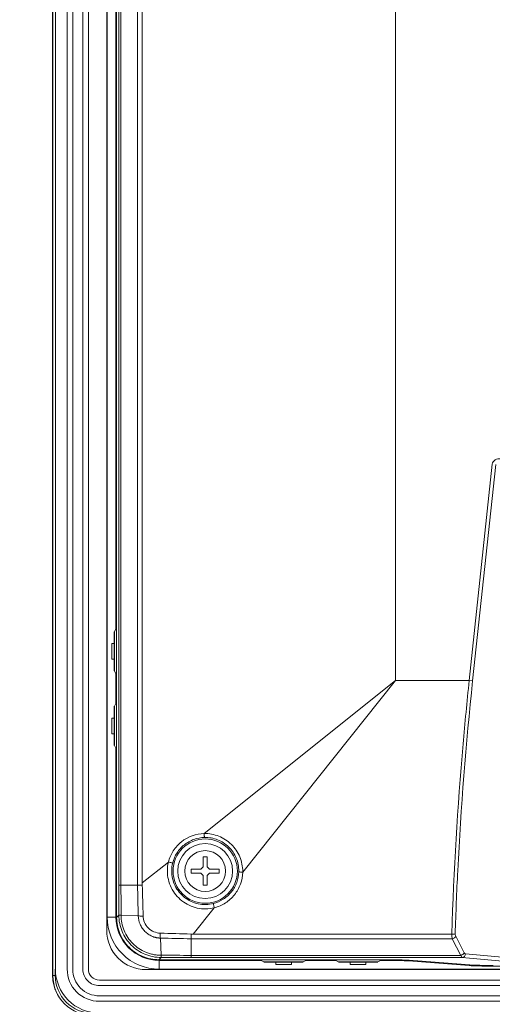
# Model space of a CAD drawing. Header units: centimetres. Extents: x -21 to 21, y -29.7 to 29.7.
# Tile 18 of 75: x -6.9 to -3.9, y -9.2 to -2.9. Entities that reach past the tile are written whole.
import ezdxf

# ---------------------------------------------------------------- set-up
doc = ezdxf.new("R2010")
doc.units = ezdxf.units.CM
doc.header["$MEASUREMENT"] = 0
doc.layers.add('06___PRT_ALL_SURFS', color=7, linetype='Continuous')

msp = doc.modelspace()

# ---------------------------------------------------------------- linework, layer by layer
at = {"layer": '06___PRT_ALL_SURFS', "color": 8, "lineweight": 5}
msp.add_open_spline([(-21.0058, -29.70447), (-21.0058, -29.70447), (20.9942, -29.70447), (20.9942, -29.70447), (20.9942, -29.70447), (20.9942, 29.69554), (20.9942, 29.69554), (20.9942, 29.69554), (-21.0058, 29.69554), (-21.0058, 29.69554), (-21.0058, 29.69554), (-21.0058, -29.70447), (-21.0058, -29.70447)], degree=3, knots=[0, 0, 0, 0, 0.25, 0.25, 0.25, 0.5, 0.5, 0.5, 0.75, 0.75, 0.75, 1, 1, 1, 1], dxfattribs=at)
at = {"layer": '06___PRT_ALL_SURFS', "lineweight": 5}
for points in [[(-6.70985, -9.00482), (-6.70985, -9.00482), (-6.70985, 1.12366), (-6.70985, 1.12366)], [(-6.7076, -9.00657), (-6.7076, -9.00657), (-6.7076, 1.12543), (-6.7076, 1.12543)], [(-6.6916, 1.08442), (-6.6916, 1.08442), (-6.6916, -8.96558), (-6.6916, -8.96558)], [(-6.6166, 1.08442), (-6.6166, 1.08442), (-6.6166, -8.96558), (-6.6166, -8.96558)], [(-6.5816, -8.96558), (-6.5816, -8.96558), (-6.5816, 1.08442), (-6.5816, 1.08442)], [(-6.5166, 1.08442), (-6.5166, 1.08442), (-6.5166, -8.96558), (-6.5166, -8.96558)], [(-6.4816, -8.96558), (-6.4816, -8.96558), (-6.4816, 1.08442), (-6.4816, 1.08442)], [(-6.36474, -8.71877), (-6.36474, -8.71877), (-6.36474, 0.83761), (-6.36474, 0.83761)], [(-6.3616, 0.75308), (-6.3616, 0.75308), (-6.3616, -8.63424), (-6.3616, -8.63424)], [(-6.30137, -8.6357), (-6.30137, -8.6357), (-6.30137, 0.75454), (-6.30137, 0.75454)], [(-6.28692, -8.43075), (-6.28692, -8.43075), (-6.28692, 0.54959), (-6.28692, 0.54959)], [(-6.27364, 0.54957), (-6.27364, 0.54957), (-6.27364, -8.43074), (-6.27364, -8.43074)], [(-6.16822, -8.43074), (-6.16822, -8.43074), (-6.16822, 0.54957), (-6.16822, 0.54957)], [(-6.13792, 0.53529), (-6.13792, 0.53529), (-6.13792, -8.41645), (-6.13792, -8.41645)], [(-4.52294, -0.75425), (-4.52294, -0.75425), (-4.52294, -7.12692), (-4.52294, -7.12692)], [(-6.30553, -1.08336), (-6.30553, -1.08336), (-6.30553, -6.7978), (-6.30553, -6.7978)], [(-3.9055, -5.74812), (-3.9055, -5.74812), (-4.05273, -7.12692), (-4.05273, -7.12692)], [(-3.88397, -5.75042), (-3.88397, -5.75042), (-4.03123, -7.12921), (-4.03123, -7.12921)], [(-6.31784, -7.06558), (-6.31784, -7.06558), (-6.31784, -6.81558), (-6.31784, -6.81558)], [(-6.31579, -6.81558), (-6.31579, -6.81558), (-6.30553, -6.7978), (-6.30553, -6.7978)], [(-6.31579, -7.06558), (-6.31579, -7.06558), (-6.31579, -6.81558), (-6.31579, -6.81558)], [(-6.33225, -6.99058), (-6.33225, -6.99058), (-6.33225, -6.89058), (-6.33225, -6.89058)], [(-6.33225, -6.89058), (-6.33225, -6.89058), (-6.31784, -6.89058), (-6.31784, -6.89058)], [(-6.31784, -6.99058), (-6.31784, -6.99058), (-6.33225, -6.99058), (-6.33225, -6.99058)], [(-6.30553, -7.08336), (-6.30553, -7.08336), (-6.31579, -7.06558), (-6.31579, -7.06558)], [(-6.30553, -7.08336), (-6.30553, -7.08336), (-6.30553, -7.2728), (-6.30553, -7.2728)], [(-4.52294, -7.12692), (-4.52294, -7.12692), (-5.74333, -8.10135), (-5.74333, -8.10135)], [(-5.49737, -8.34731), (-5.49737, -8.34731), (-4.52294, -7.12692), (-4.52294, -7.12692)], [(-4.52294, -7.12692), (-4.52294, -7.12692), (-4.05273, -7.12692), (-4.05273, -7.12692)], [(-4.03124, -7.12922), (-4.03124, -7.12922), (-4.05274, -7.12691), (-4.05274, -7.12691)], [(-6.31579, -7.29058), (-6.31579, -7.29058), (-6.30553, -7.2728), (-6.30553, -7.2728)], [(-6.31784, -7.54058), (-6.31784, -7.54058), (-6.31784, -7.29058), (-6.31784, -7.29058)], [(-6.31579, -7.54058), (-6.31579, -7.54058), (-6.31579, -7.29058), (-6.31579, -7.29058)], [(-6.33225, -7.46558), (-6.33225, -7.46558), (-6.33225, -7.36558), (-6.33225, -7.36558)], [(-6.33225, -7.36558), (-6.33225, -7.36558), (-6.31784, -7.36558), (-6.31784, -7.36558)], [(-6.31784, -7.46558), (-6.31784, -7.46558), (-6.33225, -7.46558), (-6.33225, -7.46558)], [(-6.30553, -7.55836), (-6.30553, -7.55836), (-6.31579, -7.54058), (-6.31579, -7.54058)], [(-6.30553, -7.55836), (-6.30553, -7.55836), (-6.30553, -8.63424), (-6.30553, -8.63424)], [(-5.7491, -8.31308), (-5.7491, -8.31308), (-5.7491, -8.25058), (-5.7491, -8.25058)], [(-5.7241, -8.25058), (-5.7241, -8.25058), (-5.7491, -8.25058), (-5.7491, -8.25058)], [(-5.7241, -8.31308), (-5.7241, -8.31308), (-5.7241, -8.25058), (-5.7241, -8.25058)], [(-5.97088, -8.28304), (-5.97088, -8.28304), (-6.13794, -8.41645), (-6.13794, -8.41645)], [(-5.97088, -8.28304), (-5.97551, -8.30197), (-5.97779, -8.32139), (-5.97767, -8.34088)], [(-5.94373, -8.28911), (-5.94789, -8.30595), (-5.94999, -8.32324), (-5.94999, -8.34058)], [(-5.8266, -8.32808), (-5.8266, -8.32808), (-5.8266, -8.35308), (-5.8266, -8.35308)], [(-5.7641, -8.32808), (-5.7641, -8.32808), (-5.8266, -8.32808), (-5.8266, -8.32808)], [(-5.7491, -8.31308), (-5.7491, -8.31308), (-5.7641, -8.32808), (-5.7641, -8.32808)], [(-5.7091, -8.32808), (-5.7091, -8.32808), (-5.7241, -8.31308), (-5.7241, -8.31308)], [(-5.7091, -8.32808), (-5.7091, -8.32808), (-5.6466, -8.32808), (-5.6466, -8.32808)], [(-5.6466, -8.35308), (-5.6466, -8.35308), (-5.6466, -8.32808), (-5.6466, -8.32808)], [(-5.52231, -8.34059), (-5.52231, -8.34187), (-5.52232, -8.34314), (-5.52237, -8.34441)], [(-5.49737, -8.34731), (-5.49734, -8.34605), (-5.49737, -8.34478), (-5.49732, -8.34352)], [(-5.7641, -8.35308), (-5.7641, -8.35308), (-5.8266, -8.35308), (-5.8266, -8.35308)], [(-5.7641, -8.35308), (-5.7641, -8.35308), (-5.7491, -8.36808), (-5.7491, -8.36808)], [(-5.7491, -8.36808), (-5.7491, -8.36808), (-5.7491, -8.43058), (-5.7491, -8.43058)], [(-5.7241, -8.36808), (-5.7241, -8.36808), (-5.7091, -8.35308), (-5.7091, -8.35308)], [(-5.7241, -8.36808), (-5.7241, -8.36808), (-5.7241, -8.43058), (-5.7241, -8.43058)], [(-5.7091, -8.35308), (-5.7091, -8.35308), (-5.6466, -8.35308), (-5.6466, -8.35308)], [(-6.28718, -8.62152), (-6.28701, -8.55793), (-6.28693, -8.49434), (-6.28692, -8.43075)], [(-6.28692, -8.43075), (-6.28692, -8.43075), (-6.27364, -8.43075), (-6.27364, -8.43075)], [(-6.27364, -8.43074), (-6.27364, -8.43074), (-6.16822, -8.43074), (-6.16822, -8.43074)], [(-6.27343, -8.6217), (-6.27344, -8.55805), (-6.27351, -8.4944), (-6.27364, -8.43075)], [(-6.16367, -8.62662), (-6.16511, -8.56132), (-6.16663, -8.49603), (-6.16822, -8.43074)], [(-6.1379, -8.43055), (-6.1379, -8.42585), (-6.13789, -8.42115), (-6.13792, -8.41645)], [(-6.13214, -8.62696), (-6.13397, -8.56149), (-6.13588, -8.49602), (-6.13787, -8.43055)], [(-5.7491, -8.43058), (-5.7491, -8.43058), (-5.7241, -8.43058), (-5.7241, -8.43058)], [(-5.81247, -8.74193), (-5.81247, -8.74193), (-5.67906, -8.57486), (-5.67906, -8.57486)], [(-6.3616, -8.63424), (-6.3616, -8.63424), (-6.30553, -8.63424), (-6.30553, -8.63424)], [(-6.28718, -8.62152), (-6.28718, -8.62152), (-6.30137, -8.6357), (-6.30137, -8.6357)], [(-6.27345, -8.6217), (-6.27345, -8.6217), (-6.16367, -8.62662), (-6.16367, -8.62662)], [(-5.82657, -8.74186), (-5.89202, -8.73987), (-5.95749, -8.73796), (-6.02295, -8.73613)], [(-6.01772, -8.87742), (-6.01772, -8.87742), (-6.02264, -8.76765), (-6.02264, -8.76765)], [(-6.02264, -8.76765), (-5.95734, -8.7691), (-5.89204, -8.77061), (-5.82674, -8.77219)], [(-5.82677, -8.77218), (-5.82677, -8.77218), (-5.82677, -8.87767), (-5.82677, -8.87767)], [(-4.16079, -8.77218), (-4.16079, -8.77218), (-5.82677, -8.77218), (-5.82677, -8.77218)], [(-5.81247, -8.74191), (-5.81717, -8.74187), (-5.82187, -8.74188), (-5.82657, -8.74188)], [(-5.81247, -8.74191), (-5.81247, -8.74191), (-4.16375, -8.74195), (-4.16375, -8.74195)], [(-4.16079, -8.77218), (-4.16079, -8.77218), (-4.10572, -8.87767), (-4.10572, -8.87767)], [(-4.08417, -8.86163), (-4.08417, -8.86163), (-4.13926, -8.7561), (-4.13926, -8.7561)], [(-6.03172, -8.90535), (-6.03172, -8.90535), (-6.01754, -8.89115), (-6.01754, -8.89115)], [(-4.57236, -8.90535), (-4.57236, -8.90535), (-6.03172, -8.90535), (-6.03172, -8.90535)], [(-5.82679, -8.87766), (-5.89043, -8.87747), (-5.95408, -8.87739), (-6.01772, -8.87742)], [(-5.82677, -8.8909), (-5.89036, -8.89091), (-5.95395, -8.89099), (-6.01754, -8.89116)], [(-5.82677, -8.87767), (-5.82677, -8.87767), (-4.10572, -8.87767), (-4.10572, -8.87767)], [(-4.09732, -8.8909), (-4.09732, -8.8909), (-5.82677, -8.8909), (-5.82677, -8.8909)], [(-4.58284, -8.90951), (-4.58284, -8.90951), (-4.58284, -8.90535), (-4.58284, -8.90535)], [(-4.43911, -8.90912), (-4.43911, -8.90912), (-4.43911, -8.91345), (-4.43911, -8.91345)], [(-4.43481, -8.90912), (-4.43481, -8.90912), (-4.04953, -8.93819), (-4.04953, -8.93819)], [(-4.09732, -8.8909), (-4.09732, -8.8909), (-3.77047, -8.92069), (-3.77047, -8.92069)], [(-3.74894, -8.89802), (-3.74894, -8.89802), (-4.07579, -8.86823), (-4.07579, -8.86823)], [(-6.69259, -8.96558), (-6.69259, -8.96558), (-6.69259, -9.00598), (-6.69259, -9.00598)], [(6.34159, -8.96872), (6.34159, -8.96872), (-6.11479, -8.96872), (-6.11479, -8.96872)], [(-6.03026, -8.90951), (-6.03026, -8.90951), (-6.03026, -8.96558), (-6.03026, -8.96558)], [(-6.03026, -8.90951), (-6.03026, -8.90951), (-5.37938, -8.90951), (-5.37938, -8.90951)], [(-6.03026, -8.96558), (-6.03026, -8.96558), (6.25706, -8.96558), (6.25706, -8.96558)], [(-5.3616, -8.91977), (-5.3616, -8.91977), (-5.37938, -8.90951), (-5.37938, -8.90951)], [(-5.3616, -8.91977), (-5.3616, -8.91977), (-5.1116, -8.91977), (-5.1116, -8.91977)], [(-5.3616, -8.92182), (-5.3616, -8.92182), (-5.1116, -8.92182), (-5.1116, -8.92182)], [(-5.2866, -8.93623), (-5.2866, -8.93623), (-5.2866, -8.92182), (-5.2866, -8.92182)], [(-5.1866, -8.93623), (-5.1866, -8.93623), (-5.2866, -8.93623), (-5.2866, -8.93623)], [(-5.1866, -8.92182), (-5.1866, -8.92182), (-5.1866, -8.93623), (-5.1866, -8.93623)], [(-5.09382, -8.90951), (-5.09382, -8.90951), (-5.1116, -8.91977), (-5.1116, -8.91977)], [(-5.09382, -8.90951), (-5.09382, -8.90951), (-4.90438, -8.90951), (-4.90438, -8.90951)], [(-4.8866, -8.91977), (-4.8866, -8.91977), (-4.90438, -8.90951), (-4.90438, -8.90951)], [(-4.8866, -8.91977), (-4.8866, -8.91977), (-4.6366, -8.91977), (-4.6366, -8.91977)], [(-4.8866, -8.92182), (-4.8866, -8.92182), (-4.6366, -8.92182), (-4.6366, -8.92182)], [(-4.8116, -8.93623), (-4.8116, -8.93623), (-4.8116, -8.92182), (-4.8116, -8.92182)], [(-4.7116, -8.93623), (-4.7116, -8.93623), (-4.8116, -8.93623), (-4.8116, -8.93623)], [(-4.7116, -8.92182), (-4.7116, -8.92182), (-4.7116, -8.93623), (-4.7116, -8.93623)], [(-4.61882, -8.90951), (-4.61882, -8.90951), (-4.6366, -8.91977), (-4.6366, -8.91977)], [(-4.61882, -8.90951), (-4.61882, -8.90951), (-4.58284, -8.90951), (-4.58284, -8.90951)], [(-4.43911, -8.91345), (-4.47182, -8.91098), (-4.52551, -8.90951), (-4.58284, -8.90951)], [(-4.05383, -8.94251), (-4.05383, -8.94251), (-4.43911, -8.91345), (-4.43911, -8.91345)], [(-4.05383, -8.94251), (-4.05383, -8.94251), (-4.05383, -8.93818), (-4.05383, -8.93818)], [(-4.05383, -8.94251), (-4.02112, -8.94498), (-3.96743, -8.94645), (-3.9101, -8.94645)], [(-3.9101, -8.94229), (-3.9101, -8.94229), (-3.9101, -8.94645), (-3.9101, -8.94645)], [(-3.9101, -8.94645), (-3.9101, -8.94645), (4.1369, -8.94645), (4.1369, -8.94645)], [(-6.70985, -9.00482), (-6.70985, -9.00579), (-6.70985, -9.00675), (-6.70984, -9.00772)], [(-6.70984, -9.00772), (-6.7097, -9.01842), (-6.70886, -9.02912), (-6.7075, -9.03974)], [(-6.7076, -9.00657), (-6.7076, -9.00657), (-6.6926, -9.00657), (-6.6926, -9.00657)], [(6.6384, -9.03558), (6.6384, -9.03558), (-6.4116, -9.03558), (-6.4116, -9.03558)], [(-6.4116, -9.07058), (-6.4116, -9.07058), (6.6384, -9.07058), (6.6384, -9.07058)], [(6.6384, -9.13558), (6.6384, -9.13558), (-6.4116, -9.13558), (-6.4116, -9.13558)], [(-6.4116, -9.17058), (-6.4116, -9.17058), (6.6384, -9.17058), (6.6384, -9.17058)]]:
    msp.add_open_spline(points, degree=3, dxfattribs=at)
for points, knots in [([(-3.9055, -5.74812), (-3.90451, -5.7371), (-3.89679, -5.7266), (-3.88713, -5.72048), (-3.87729, -5.71424), (-3.86543, -5.71256), (-3.85417, -5.71298)], [0, 0, 0, 0, 0.5, 0.5, 0.5, 1, 1, 1, 1]), ([(-4.05272, -7.12692), (-4.06709, -7.26144), (-4.08018, -7.3961), (-4.09201, -7.53088), (-4.12736, -7.93375), (-4.15138, -8.33773), (-4.16374, -8.74194)], [0, 0, 0, 0, 0.5, 0.5, 0.5, 1, 1, 1, 1]), ([(-4.1422, -8.74095), (-4.13809, -8.60686), (-4.13269, -8.47281), (-4.12602, -8.33881), (-4.10591, -7.93485), (-4.07423, -7.53136), (-4.03123, -7.12921)], [0, 0, 0, 0, 0.5, 0.5, 0.5, 1, 1, 1, 1]), ([(-5.97088, -8.28304), (-5.96454, -8.2578), (-5.95408, -8.23332), (-5.94, -8.21133), (-5.92596, -8.1894), (-5.90832, -8.16996), (-5.88766, -8.15367), (-5.84694, -8.12156), (-5.79451, -8.10172), (-5.74333, -8.10135)], [0, 0, 0, 0, 0.3333333, 0.3333333, 0.3333333, 0.6666667, 0.6666667, 0.6666667, 1, 1, 1, 1]), ([(-5.94373, -8.28911), (-5.93813, -8.2665), (-5.92875, -8.24464), (-5.91612, -8.22492), (-5.90351, -8.20524), (-5.88767, -8.18768), (-5.86944, -8.17312), (-5.85125, -8.15859), (-5.83067, -8.14704), (-5.80874, -8.1391), (-5.78684, -8.13117), (-5.76359, -8.12684), (-5.74043, -8.12633)], [0, 0, 0, 0, 0.25, 0.25, 0.25, 0.5, 0.5, 0.5, 0.75, 0.75, 0.75, 1, 1, 1, 1]), ([(-5.5316, -8.34058), (-5.5316, -8.22736), (-5.62338, -8.13558), (-5.7366, -8.13558), (-5.84982, -8.13558), (-5.9416, -8.22736), (-5.9416, -8.34058), (-5.9416, -8.4538), (-5.84982, -8.54558), (-5.7366, -8.54558), (-5.62338, -8.54558), (-5.5316, -8.4538), (-5.5316, -8.34058)], [0, 0, 0, 0, 0.25, 0.25, 0.25, 0.5, 0.5, 0.5, 0.75, 0.75, 0.75, 1, 1, 1, 1]), ([(-5.74334, -8.10135), (-5.74327, -8.10459), (-5.74314, -8.10783), (-5.74294, -8.11105), (-5.74278, -8.11356), (-5.74257, -8.11605), (-5.74229, -8.11859), (-5.74209, -8.12043), (-5.74185, -8.12229), (-5.74144, -8.124), (-5.74131, -8.12454), (-5.74116, -8.12506), (-5.74094, -8.12565), (-5.74083, -8.12594), (-5.7407, -8.12625), (-5.74043, -8.12633)], [0, 0, 0, 0, 0.2, 0.2, 0.2, 0.4, 0.4, 0.4, 0.6, 0.6, 0.6, 0.8, 0.8, 0.8, 1, 1, 1, 1]), ([(-5.74333, -8.10135), (-5.71158, -8.10084), (-5.67936, -8.10673), (-5.64965, -8.11862), (-5.61984, -8.13055), (-5.59257, -8.14851), (-5.56972, -8.17099), (-5.54687, -8.19345), (-5.52845, -8.22042), (-5.51605, -8.25002), (-5.50368, -8.27957), (-5.49729, -8.31173), (-5.49734, -8.34352)], [0, 0, 0, 0, 0.25, 0.25, 0.25, 0.5, 0.5, 0.5, 0.75, 0.75, 0.75, 1, 1, 1, 1]), ([(-5.74043, -8.12633), (-5.71224, -8.12573), (-5.6836, -8.13083), (-5.65716, -8.14127), (-5.63067, -8.15174), (-5.60638, -8.16757), (-5.58611, -8.18749), (-5.56586, -8.2074), (-5.54962, -8.23139), (-5.5387, -8.25768), (-5.5278, -8.28391), (-5.5222, -8.31242), (-5.52231, -8.34059)], [0, 0, 0, 0, 0.25, 0.25, 0.25, 0.5, 0.5, 0.5, 0.75, 0.75, 0.75, 1, 1, 1, 1]), ([(-5.5616, -8.34058), (-5.5616, -8.24393), (-5.63995, -8.16558), (-5.7366, -8.16558), (-5.83325, -8.16558), (-5.9116, -8.24393), (-5.9116, -8.34058), (-5.9116, -8.43723), (-5.83325, -8.51558), (-5.7366, -8.51558), (-5.63995, -8.51558), (-5.5616, -8.43723), (-5.5616, -8.34058)], [0, 0, 0, 0, 0.25, 0.25, 0.25, 0.5, 0.5, 0.5, 0.75, 0.75, 0.75, 1, 1, 1, 1]), ([(-5.6066, -8.34058), (-5.6066, -8.26879), (-5.66481, -8.21058), (-5.7366, -8.21058), (-5.8084, -8.21058), (-5.8666, -8.26878), (-5.8666, -8.34058), (-5.8666, -8.41238), (-5.8084, -8.47058), (-5.7366, -8.47058), (-5.66481, -8.47058), (-5.6066, -8.41238), (-5.6066, -8.34058)], [0, 0, 0, 0, 0.25, 0.25, 0.25, 0.5, 0.5, 0.5, 0.75, 0.75, 0.75, 1, 1, 1, 1]), ([(-5.67906, -8.57486), (-5.71413, -8.58322), (-5.75167, -8.58403), (-5.78721, -8.57631), (-5.8227, -8.56859), (-5.8562, -8.55234), (-5.88477, -8.52987), (-5.91333, -8.50741), (-5.93698, -8.47873), (-5.95299, -8.44611), (-5.96901, -8.41348), (-5.9774, -8.37691), (-5.97767, -8.34088)], [0, 0, 0, 0, 0.25, 0.25, 0.25, 0.5, 0.5, 0.5, 0.75, 0.75, 0.75, 1, 1, 1, 1]), ([(-5.97088, -8.28304), (-5.96758, -8.28387), (-5.96427, -8.28468), (-5.96096, -8.28547), (-5.95804, -8.28617), (-5.95512, -8.28686), (-5.9522, -8.2875), (-5.95104, -8.28775), (-5.94989, -8.28799), (-5.94873, -8.28825), (-5.94785, -8.28844), (-5.94696, -8.28864), (-5.94608, -8.28878), (-5.94551, -8.28887), (-5.94494, -8.28893), (-5.94436, -8.28908), (-5.94411, -8.28914), (-5.94386, -8.28921), (-5.94364, -8.28913)], [0, 0, 0, 0, 0.1666667, 0.1666667, 0.1666667, 0.3333333, 0.3333333, 0.3333333, 0.5, 0.5, 0.5, 0.6666667, 0.6666667, 0.6666667, 0.8333333, 0.8333333, 0.8333333, 1, 1, 1, 1]), ([(-5.68509, -8.5477), (-5.7162, -8.55539), (-5.74955, -8.55599), (-5.78121, -8.54924), (-5.81283, -8.5425), (-5.84277, -8.52845), (-5.86816, -8.50858), (-5.89351, -8.48872), (-5.91431, -8.46306), (-5.92843, -8.43402), (-5.94255, -8.40497), (-5.94997, -8.37255), (-5.94999, -8.34058)], [0, 0, 0, 0, 0.25, 0.25, 0.25, 0.5, 0.5, 0.5, 0.75, 0.75, 0.75, 1, 1, 1, 1]), ([(-5.52236, -8.34441), (-5.52286, -8.36759), (-5.5272, -8.39087), (-5.53514, -8.41279), (-5.54309, -8.43472), (-5.55464, -8.45529), (-5.56918, -8.47348), (-5.58374, -8.49169), (-5.60128, -8.50751), (-5.62095, -8.5201), (-5.64066, -8.53272), (-5.6625, -8.5421), (-5.68509, -8.5477)], [0, 0, 0, 0, 0.25, 0.25, 0.25, 0.5, 0.5, 0.5, 0.75, 0.75, 0.75, 1, 1, 1, 1]), ([(-5.49737, -8.34731), (-5.50062, -8.34725), (-5.50388, -8.34712), (-5.50712, -8.34691), (-5.50966, -8.34675), (-5.51218, -8.34654), (-5.51475, -8.34625), (-5.51655, -8.34606), (-5.51837, -8.34582), (-5.52006, -8.34541), (-5.52059, -8.34528), (-5.5211, -8.34513), (-5.52167, -8.34491), (-5.52196, -8.3448), (-5.52226, -8.34468), (-5.52236, -8.34441)], [0, 0, 0, 0, 0.2, 0.2, 0.2, 0.4, 0.4, 0.4, 0.6, 0.6, 0.6, 0.8, 0.8, 0.8, 1, 1, 1, 1]), ([(-5.49737, -8.34731), (-5.49816, -8.37323), (-5.5028, -8.39926), (-5.5116, -8.42377), (-5.5204, -8.44829), (-5.53336, -8.47129), (-5.5496, -8.49167), (-5.56586, -8.51207), (-5.58541, -8.52985), (-5.60739, -8.54394), (-5.6294, -8.55805), (-5.65384, -8.56846), (-5.67906, -8.57486)], [0, 0, 0, 0, 0.25, 0.25, 0.25, 0.5, 0.5, 0.5, 0.75, 0.75, 0.75, 1, 1, 1, 1]), ([(-6.28692, -8.43075), (-6.28692, -8.43075), (-6.28498, -8.43076), (-6.28498, -8.43076), (-6.28498, -8.43076), (-6.28047, -8.43076), (-6.28047, -8.43076), (-6.28047, -8.43076), (-6.27364, -8.43075), (-6.27364, -8.43075)], [0, 0, 0, 0, 0.3333333, 0.3333333, 0.3333333, 0.6666667, 0.6666667, 0.6666667, 1, 1, 1, 1]), ([(-6.1379, -8.43055), (-6.14074, -8.43058), (-6.14357, -8.4306), (-6.1464, -8.43063), (-6.15367, -8.43069), (-6.16095, -8.43078), (-6.16822, -8.43072)], [0, 0, 0, 0, 0.5, 0.5, 0.5, 1, 1, 1, 1]), ([(-5.67906, -8.57486), (-5.67992, -8.57142), (-5.68076, -8.56798), (-5.68159, -8.56453), (-5.68225, -8.56177), (-5.6829, -8.559), (-5.6835, -8.55623), (-5.68374, -8.55516), (-5.68396, -8.55409), (-5.6842, -8.55301), (-5.6844, -8.55212), (-5.6846, -8.55122), (-5.68474, -8.55034), (-5.68483, -8.54973), (-5.68489, -8.54913), (-5.68505, -8.54849), (-5.68512, -8.54822), (-5.68521, -8.54793), (-5.68509, -8.5477)], [0, 0, 0, 0, 0.1666667, 0.1666667, 0.1666667, 0.3333333, 0.3333333, 0.3333333, 0.5, 0.5, 0.5, 0.6666667, 0.6666667, 0.6666667, 0.8333333, 0.8333333, 0.8333333, 1, 1, 1, 1]), ([(-6.3616, -8.63424), (-6.3616, -8.72212), (-6.32669, -8.8064), (-6.26456, -8.86854), (-6.20242, -8.93067), (-6.11814, -8.96558), (-6.03026, -8.96558)], [0, 0, 0, 0, 0.5, 0.5, 0.5, 1, 1, 1, 1]), ([(-6.30553, -8.63424), (-6.30553, -8.70725), (-6.27653, -8.77726), (-6.2249, -8.82888), (-6.17328, -8.8805), (-6.10327, -8.90951), (-6.03026, -8.90951)], [0, 0, 0, 0, 0.5, 0.5, 0.5, 1, 1, 1, 1]), ([(-6.03172, -8.90535), (-6.0668, -8.90535), (-6.10226, -8.89835), (-6.13494, -8.88485), (-6.16761, -8.87136), (-6.1975, -8.85136), (-6.22244, -8.82642), (-6.24738, -8.80148), (-6.26737, -8.77159), (-6.28087, -8.73892), (-6.29437, -8.70624), (-6.30137, -8.67077), (-6.30137, -8.6357)], [0, 0, 0, 0, 0.25, 0.25, 0.25, 0.5, 0.5, 0.5, 0.75, 0.75, 0.75, 1, 1, 1, 1]), ([(-6.27343, -8.6217), (-6.27667, -8.62128), (-6.27999, -8.62095), (-6.28318, -8.62071), (-6.28407, -8.62064), (-6.28496, -8.62058), (-6.28594, -8.62079), (-6.28645, -8.6209), (-6.28698, -8.62109), (-6.28718, -8.62153)], [0, 0, 0, 0, 0.3333333, 0.3333333, 0.3333333, 0.6666667, 0.6666667, 0.6666667, 1, 1, 1, 1]), ([(-6.01754, -8.89115), (-6.05261, -8.89113), (-6.08805, -8.8841), (-6.1207, -8.87059), (-6.15336, -8.85707), (-6.18323, -8.83707), (-6.20817, -8.81213), (-6.2331, -8.7872), (-6.25309, -8.75734), (-6.26661, -8.72469), (-6.28012, -8.69203), (-6.28715, -8.65659), (-6.28718, -8.62152)], [0, 0, 0, 0, 0.25, 0.25, 0.25, 0.5, 0.5, 0.5, 0.75, 0.75, 0.75, 1, 1, 1, 1]), ([(-6.01765, -8.87761), (-6.01815, -8.87775), (-6.01867, -8.87749), (-6.01919, -8.87736), (-6.01971, -8.87723), (-6.02024, -8.87724), (-6.02076, -8.87725), (-6.0218, -8.87727), (-6.02285, -8.87731), (-6.02389, -8.8773), (-6.02598, -8.87728), (-6.02806, -8.87709), (-6.03015, -8.87696), (-6.03224, -8.87683), (-6.03432, -8.87675), (-6.03641, -8.87662), (-6.03849, -8.87649), (-6.04057, -8.87629), (-6.04265, -8.87607), (-6.04681, -8.87564), (-6.05095, -8.8751), (-6.05508, -8.87446), (-6.05921, -8.87383), (-6.06333, -8.8731), (-6.06742, -8.87227), (-6.07561, -8.87062), (-6.08373, -8.86859), (-6.09173, -8.86616), (-6.09973, -8.86373), (-6.1076, -8.86091), (-6.11532, -8.85769), (-6.13074, -8.85128), (-6.14555, -8.84332), (-6.15944, -8.83403), (-6.17334, -8.82473), (-6.18632, -8.81411), (-6.19816, -8.80227), (-6.22173, -8.77872), (-6.24075, -8.75038), (-6.25364, -8.71945), (-6.26653, -8.6885), (-6.27327, -8.65494), (-6.27345, -8.6217)], [0, 0, 0, 0, 0.0714286, 0.0714286, 0.0714286, 0.1428571, 0.1428571, 0.1428571, 0.2142857, 0.2142857, 0.2142857, 0.2857143, 0.2857143, 0.2857143, 0.3571429, 0.3571429, 0.3571429, 0.4285714, 0.4285714, 0.4285714, 0.5, 0.5, 0.5, 0.5714286, 0.5714286, 0.5714286, 0.6428571, 0.6428571, 0.6428571, 0.7142857, 0.7142857, 0.7142857, 0.7857143, 0.7857143, 0.7857143, 0.8571429, 0.8571429, 0.8571429, 0.9285714, 0.9285714, 0.9285714, 1, 1, 1, 1]), ([(-6.16367, -8.62662), (-6.16326, -8.64483), (-6.15915, -8.66319), (-6.15189, -8.67999), (-6.14825, -8.68842), (-6.14381, -8.69646), (-6.13864, -8.70402), (-6.13348, -8.71158), (-6.12759, -8.71866), (-6.1211, -8.72513), (-6.11462, -8.7316), (-6.10753, -8.73747), (-6.09997, -8.74263), (-6.09618, -8.74521), (-6.09228, -8.74762), (-6.08827, -8.74983), (-6.08426, -8.75204), (-6.08015, -8.75407), (-6.07595, -8.7559), (-6.07175, -8.75772), (-6.06746, -8.75935), (-6.06311, -8.76077), (-6.06093, -8.76148), (-6.05874, -8.76213), (-6.05653, -8.76273), (-6.05432, -8.76333), (-6.0521, -8.76387), (-6.04986, -8.76437), (-6.04762, -8.76486), (-6.04538, -8.7653), (-6.04312, -8.76569), (-6.04087, -8.76608), (-6.0386, -8.76642), (-6.03633, -8.7667), (-6.0352, -8.76684), (-6.03406, -8.76696), (-6.03292, -8.76706), (-6.03178, -8.76716), (-6.03063, -8.76723), (-6.02949, -8.76731), (-6.02892, -8.76735), (-6.02836, -8.76739), (-6.02778, -8.76743), (-6.0272, -8.76747), (-6.02662, -8.76751), (-6.02607, -8.76757), (-6.02552, -8.76762), (-6.025, -8.76769), (-6.02437, -8.76758), (-6.02373, -8.76747), (-6.02298, -8.76718), (-6.02264, -8.76765)], [0, 0, 0, 0, 0.0588235, 0.0588235, 0.0588235, 0.1176471, 0.1176471, 0.1176471, 0.1764706, 0.1764706, 0.1764706, 0.2352941, 0.2352941, 0.2352941, 0.2941176, 0.2941176, 0.2941176, 0.3529412, 0.3529412, 0.3529412, 0.4117647, 0.4117647, 0.4117647, 0.4705882, 0.4705882, 0.4705882, 0.5294118, 0.5294118, 0.5294118, 0.5882353, 0.5882353, 0.5882353, 0.6470588, 0.6470588, 0.6470588, 0.7058824, 0.7058824, 0.7058824, 0.7647059, 0.7647059, 0.7647059, 0.8235294, 0.8235294, 0.8235294, 0.8823529, 0.8823529, 0.8823529, 0.9411765, 0.9411765, 0.9411765, 1, 1, 1, 1]), ([(-6.16367, -8.62662), (-6.16143, -8.62671), (-6.15919, -8.62678), (-6.15695, -8.62684), (-6.14868, -8.62703), (-6.14041, -8.62705), (-6.13214, -8.62696)], [0, 0, 0, 0, 0.5, 0.5, 0.5, 1, 1, 1, 1]), ([(-6.02295, -8.73612), (-6.05067, -8.73575), (-6.0791, -8.72359), (-6.09938, -8.70329), (-6.11963, -8.68302), (-6.13176, -8.65465), (-6.13214, -8.62696)], [0, 0, 0, 0, 0.5, 0.5, 0.5, 1, 1, 1, 1]), ([(-6.36474, -8.71875), (-6.36476, -8.78505), (-6.33843, -8.84864), (-6.29154, -8.89552), (-6.24466, -8.94241), (-6.18107, -8.96874), (-6.11476, -8.96872)], [0, 0, 0, 0, 0.5, 0.5, 0.5, 1, 1, 1, 1]), ([(-6.02264, -8.76765), (-6.0227, -8.76541), (-6.02275, -8.76317), (-6.0228, -8.76093), (-6.02296, -8.75266), (-6.02304, -8.74439), (-6.02298, -8.73613)], [0, 0, 0, 0, 0.5, 0.5, 0.5, 1, 1, 1, 1]), ([(-5.82657, -8.74188), (-5.82657, -8.74471), (-5.82658, -8.74754), (-5.82658, -8.75037), (-5.82658, -8.75764), (-5.82655, -8.76491), (-5.82674, -8.77218)], [0, 0, 0, 0, 0.5, 0.5, 0.5, 1, 1, 1, 1]), ([(-4.16381, -8.74194), (-4.16167, -8.74201), (-4.15953, -8.74203), (-4.15738, -8.74203), (-4.1523, -8.74203), (-4.14718, -8.74194), (-4.1422, -8.74099)], [0, 0, 0, 0, 0.5, 0.5, 0.5, 1, 1, 1, 1]), ([(-4.16079, -8.77218), (-4.16134, -8.77008), (-4.16177, -8.76796), (-4.16213, -8.76582), (-4.16347, -8.75795), (-4.16381, -8.74992), (-4.16375, -8.74195)], [0, 0, 0, 0, 0.5, 0.5, 0.5, 1, 1, 1, 1]), ([(-4.13926, -8.7561), (-4.14023, -8.75801), (-4.14146, -8.75978), (-4.14288, -8.76141), (-4.14748, -8.76672), (-4.15402, -8.77055), (-4.16079, -8.77218)], [0, 0, 0, 0, 0.5, 0.5, 0.5, 1, 1, 1, 1]), ([(-4.1422, -8.74095), (-4.14224, -8.74239), (-4.14221, -8.74383), (-4.1421, -8.74528), (-4.14181, -8.74901), (-4.14099, -8.7528), (-4.13926, -8.7561)], [0, 0, 0, 0, 0.5, 0.5, 0.5, 1, 1, 1, 1]), ([(-6.01754, -8.89115), (-6.01711, -8.89096), (-6.01692, -8.89043), (-6.0168, -8.88992), (-6.01658, -8.88894), (-6.01662, -8.88805), (-6.01668, -8.88715), (-6.01689, -8.88397), (-6.01726, -8.88065), (-6.01772, -8.87742)], [0, 0, 0, 0, 0.3333333, 0.3333333, 0.3333333, 0.6666667, 0.6666667, 0.6666667, 1, 1, 1, 1]), ([(-5.82677, -8.8909), (-5.82678, -8.8905), (-5.82678, -8.8901), (-5.82678, -8.8897), (-5.82678, -8.88569), (-5.8268, -8.88168), (-5.82679, -8.87767)], [0, 0, 0, 0, 0.5, 0.5, 0.5, 1, 1, 1, 1]), ([(-4.43481, -8.90912), (-4.45475, -8.90761), (-4.47474, -8.90687), (-4.49473, -8.90635), (-4.52061, -8.90567), (-4.54649, -8.90535), (-4.57236, -8.90535)], [0, 0, 0, 0, 0.5, 0.5, 0.5, 1, 1, 1, 1]), ([(-4.09732, -8.8909), (-4.09929, -8.89054), (-4.10081, -8.88884), (-4.10197, -8.88708), (-4.10392, -8.88411), (-4.10486, -8.88094), (-4.10572, -8.87767)], [0, 0, 0, 0, 0.5, 0.5, 0.5, 1, 1, 1, 1]), ([(-4.1057, -8.8777), (-4.10337, -8.87714), (-4.10111, -8.87632), (-4.09892, -8.87527), (-4.09281, -8.87235), (-4.08718, -8.86762), (-4.08417, -8.86163)], [0, 0, 0, 0, 0.5, 0.5, 0.5, 1, 1, 1, 1]), ([(-4.07579, -8.86823), (-4.07638, -8.87402), (-4.07875, -8.87986), (-4.08292, -8.88417), (-4.08672, -8.88809), (-4.09202, -8.89074), (-4.09732, -8.8909)], [0, 0, 0, 0, 0.5, 0.5, 0.5, 1, 1, 1, 1]), ([(-4.07579, -8.86823), (-4.07661, -8.86816), (-4.07741, -8.86796), (-4.07818, -8.86764), (-4.0808, -8.86656), (-4.08286, -8.86414), (-4.08417, -8.86163)], [0, 0, 0, 0, 0.5, 0.5, 0.5, 1, 1, 1, 1]), ([(-6.6916, -8.96558), (-6.6916, -9.03984), (-6.6621, -9.11106), (-6.60959, -9.16357), (-6.55708, -9.21608), (-6.48586, -9.24558), (-6.4116, -9.24558)], [0, 0, 0, 0, 0.5, 0.5, 0.5, 1, 1, 1, 1]), ([(-6.6166, -8.96558), (-6.6166, -9.01995), (-6.595, -9.07209), (-6.55656, -9.11054), (-6.51811, -9.14898), (-6.46597, -9.17058), (-6.4116, -9.17058)], [0, 0, 0, 0, 0.5, 0.5, 0.5, 1, 1, 1, 1]), ([(-6.5816, -8.96558), (-6.5816, -9.01067), (-6.56369, -9.05391), (-6.53181, -9.08579), (-6.49993, -9.11767), (-6.45669, -9.13558), (-6.4116, -9.13558)], [0, 0, 0, 0, 0.5, 0.5, 0.5, 1, 1, 1, 1]), ([(-6.5166, -8.96558), (-6.5166, -8.99343), (-6.50554, -9.02014), (-6.48585, -9.03983), (-6.46616, -9.05952), (-6.43945, -9.07058), (-6.4116, -9.07058)], [0, 0, 0, 0, 0.5, 0.5, 0.5, 1, 1, 1, 1]), ([(-6.4816, -8.96558), (-6.4816, -8.98415), (-6.47423, -9.00195), (-6.4611, -9.01508), (-6.44797, -9.02821), (-6.43017, -9.03558), (-6.4116, -9.03558)], [0, 0, 0, 0, 0.5, 0.5, 0.5, 1, 1, 1, 1]), ([(-3.89964, -8.94229), (-3.92784, -8.94229), (-3.95605, -8.94195), (-3.98424, -8.9412), (-4.00603, -8.94063), (-4.02781, -8.93982), (-4.04954, -8.93818)], [0, 0, 0, 0, 0.5, 0.5, 0.5, 1, 1, 1, 1]), ([(-6.70761, -9.00657), (-6.7077, -9.07423), (-6.68086, -9.13914), (-6.63302, -9.18699), (-6.58518, -9.23483), (-6.52027, -9.26167), (-6.45261, -9.26159)], [0, 0, 0, 0, 0.5, 0.5, 0.5, 1, 1, 1, 1]), ([(-6.69258, -9.00598), (-6.69282, -9.06981), (-6.66758, -9.13111), (-6.62247, -9.17627), (-6.57735, -9.22144), (-6.51608, -9.24674), (-6.45224, -9.24656)], [0, 0, 0, 0, 0.5, 0.5, 0.5, 1, 1, 1, 1]), ([(-6.7075, -9.03974), (-6.70604, -9.05119), (-6.70398, -9.06265), (-6.70058, -9.07368), (-6.69718, -9.08471), (-6.69245, -9.0953), (-6.68793, -9.10593)], [0, 0, 0, 0, 0.5, 0.5, 0.5, 1, 1, 1, 1])]:
    msp.add_open_spline(points, degree=3, knots=knots, dxfattribs=at)

doc.saveas('drawing.dxf')
